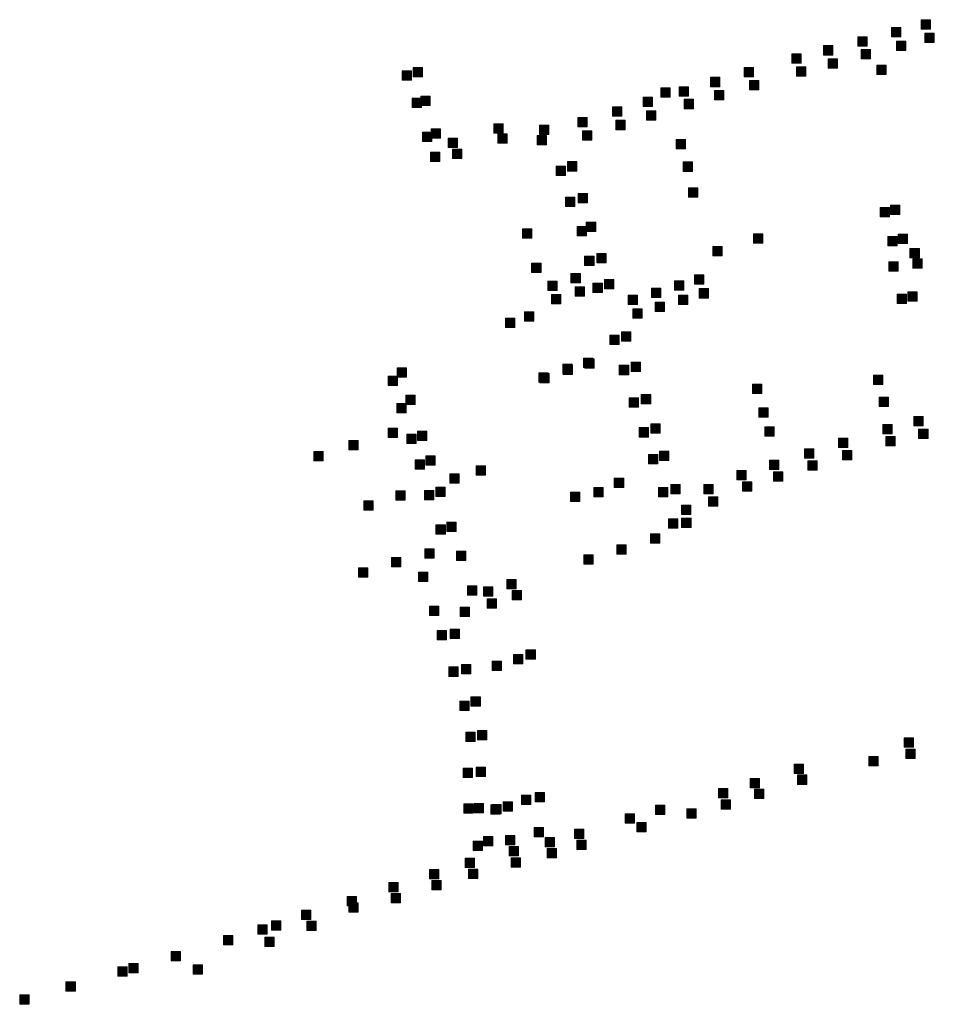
# Model space of a CAD drawing. Extents: x 97504 to 106860, y 464309 to 471560.
# Tile 1 of 53: x 99434 to 99825, y 464613 to 465034. Entities that reach past the tile are written whole.
import ezdxf

# ---------------------------------------------------------------- set-up
doc = ezdxf.new("R2010")
doc.units = 0
doc.layers.add('140 KOLKEN', color=44, linetype='Continuous', lineweight=20, true_color=0xc04000)

msp = doc.modelspace()

# ---------------------------------------------------------------- hatches: boundary and pattern name
at = {"layer": '140 KOLKEN', "true_color": 0xc04000}
for points in [[(99819.59, 465030.28), (99819.59, 465034.28), (99823.59, 465034.28), (99823.59, 465030.28)], [(99806.96, 465027), (99806.96, 465031), (99810.96, 465031), (99810.96, 465027)], [(99792.54, 465022.98), (99792.54, 465026.98), (99796.54, 465026.98), (99796.54, 465022.98)], [(99809.03, 465021.14), (99809.03, 465025.14), (99813.03, 465025.14), (99813.03, 465021.14)], [(99821.23, 465024.52), (99821.23, 465028.52), (99825.23, 465028.52), (99825.23, 465024.52)], [(99777.85, 465019.18), (99777.85, 465023.18), (99781.85, 465023.18), (99781.85, 465019.18)], [(99794.02, 465017.49), (99794.02, 465021.49), (99798.02, 465021.49), (99798.02, 465017.49)], [(99764.38, 465015.75), (99764.38, 465019.75), (99768.38, 465019.75), (99768.38, 465015.75)], [(99779.81, 465013.58), (99779.81, 465017.58), (99783.81, 465017.58), (99783.81, 465013.58)], [(99597.91, 465008.43), (99597.91, 465012.43), (99601.91, 465012.43), (99601.91, 465008.43)], [(99602.5, 465009.84), (99602.5, 465013.84), (99606.5, 465013.84), (99606.5, 465009.84)], [(99744.04, 465009.88), (99744.04, 465013.88), (99748.04, 465013.88), (99748.04, 465009.88)], [(99766.39, 465010.15), (99766.39, 465014.15), (99770.39, 465014.15), (99770.39, 465010.15)], [(99800.63, 465010.83), (99800.63, 465014.83), (99804.63, 465014.83), (99804.63, 465010.83)], [(99729.61, 465005.65), (99729.61, 465009.65), (99733.61, 465009.65), (99733.61, 465005.65)], [(99746.2, 465004.23), (99746.2, 465008.23), (99750.2, 465008.23), (99750.2, 465004.23)], [(99708.37, 465001.16), (99708.37, 465005.16), (99712.37, 465005.16), (99712.37, 465001.16)], [(99716.24, 465001.64), (99716.24, 465005.64), (99720.24, 465005.64), (99720.24, 465001.64)], [(99731.3, 465000), (99731.3, 465004), (99735.3, 465004), (99735.3, 465000)], [(99602.08, 464996.72), (99602.08, 465000.72), (99606.08, 465000.72), (99606.08, 464996.72)], [(99605.78, 464997.66), (99605.78, 465001.66), (99609.78, 465001.66), (99609.78, 464997.66)], [(99700.82, 464997.15), (99700.82, 465001.15), (99704.82, 465001.15), (99704.82, 464997.15)], [(99718.31, 464996.25), (99718.31, 465000.25), (99722.31, 465000.25), (99722.31, 464996.25)], [(99687.71, 464993.08), (99687.71, 464997.08), (99691.71, 464997.08), (99691.71, 464993.08)], [(99702.19, 464991.28), (99702.19, 464995.28), (99706.19, 464995.28), (99706.19, 464991.28)], [(99672.97, 464988.54), (99672.97, 464992.54), (99676.97, 464992.54), (99676.97, 464988.54)], [(99689.19, 464987.27), (99689.19, 464991.27), (99693.19, 464991.27), (99693.19, 464987.27)], [(99610.27, 464983.62), (99610.27, 464987.62), (99614.27, 464987.62), (99614.27, 464983.62)], [(99637.01, 464985.72), (99637.01, 464989.72), (99641.01, 464989.72), (99641.01, 464985.72)], [(99656.48, 464985.16), (99656.48, 464989.16), (99660.48, 464989.16), (99660.48, 464985.16)], [(99674.87, 464982.78), (99674.87, 464986.78), (99678.87, 464986.78), (99678.87, 464982.78)], [(99606.56, 464982.21), (99606.56, 464986.21), (99610.56, 464986.21), (99610.56, 464982.21)], [(99617.49, 464979.66), (99617.49, 464983.66), (99621.49, 464983.66), (99621.49, 464979.66)], [(99638.72, 464981.51), (99638.72, 464985.51), (99642.72, 464985.51), (99642.72, 464981.51)], [(99655.48, 464980.77), (99655.48, 464984.77), (99659.48, 464984.77), (99659.48, 464980.77)], [(99714.98, 464979.13), (99714.98, 464983.13), (99718.98, 464983.13), (99718.98, 464979.13)], [(99619.4, 464975.01), (99619.4, 464979.01), (99623.4, 464979.01), (99623.4, 464975.01)], [(99609.9, 464973.6), (99609.9, 464977.6), (99613.9, 464977.6), (99613.9, 464973.6)], [(99663.67, 464967.72), (99663.67, 464971.72), (99667.67, 464971.72), (99667.67, 464967.72)], [(99668.49, 464969.61), (99668.49, 464973.61), (99672.49, 464973.61), (99672.49, 464969.61)], [(99717.88, 464969.46), (99717.88, 464973.46), (99721.88, 464973.46), (99721.88, 464969.46)], [(99720.26, 464958.42), (99720.26, 464962.42), (99724.26, 464962.42), (99724.26, 464958.42)], [(99667.64, 464954.4), (99667.64, 464958.4), (99671.64, 464958.4), (99671.64, 464954.4)], [(99672.99, 464955.98), (99672.99, 464959.98), (99676.99, 464959.98), (99676.99, 464955.98)], [(99802.05, 464950.02), (99802.05, 464954.02), (99806.05, 464954.02), (99806.05, 464950.02)], [(99806.54, 464951.02), (99806.54, 464955.02), (99810.54, 464955.02), (99810.54, 464951.02)], [(99649.33, 464940.9), (99649.33, 464944.9), (99653.33, 464944.9), (99653.33, 464940.9)], [(99672.69, 464941.85), (99672.69, 464945.85), (99676.69, 464945.85), (99676.69, 464941.85)], [(99676.55, 464943.7), (99676.55, 464947.7), (99680.55, 464947.7), (99680.55, 464943.7)], [(99748, 464938.73), (99748, 464942.73), (99752, 464942.73), (99752, 464938.73)], [(99805.38, 464937.6), (99805.38, 464941.6), (99809.38, 464941.6), (99809.38, 464937.6)], [(99809.76, 464938.66), (99809.76, 464942.66), (99813.76, 464942.66), (99813.76, 464938.66)], [(99730.62, 464933.39), (99730.62, 464937.39), (99734.62, 464937.39), (99734.62, 464933.39)], [(99814.84, 464932.53), (99814.84, 464936.53), (99818.84, 464936.53), (99818.84, 464932.53)], [(99675.83, 464929.16), (99675.83, 464933.16), (99679.83, 464933.16), (99679.83, 464929.16)], [(99681.05, 464930.3), (99681.05, 464934.3), (99685.05, 464934.3), (99685.05, 464930.3)], [(99816, 464928.09), (99816, 464932.09), (99820, 464932.09), (99820, 464928.09)], [(99653.19, 464926.26), (99653.19, 464930.26), (99657.19, 464930.26), (99657.19, 464926.26)], [(99805.85, 464926.82), (99805.85, 464930.82), (99809.85, 464930.82), (99809.85, 464926.82)], [(99669.99, 464921.79), (99669.99, 464925.79), (99673.99, 464925.79), (99673.99, 464921.79)], [(99722.74, 464921.18), (99722.74, 464925.18), (99726.74, 464925.18), (99726.74, 464921.18)], [(99660.11, 464918.58), (99660.11, 464922.58), (99664.11, 464922.58), (99664.11, 464918.58)], [(99671.71, 464916.11), (99671.71, 464920.11), (99675.71, 464920.11), (99675.71, 464916.11)], [(99679.39, 464917.7), (99679.39, 464921.7), (99683.39, 464921.7), (99683.39, 464917.7)], [(99684.36, 464919.25), (99684.36, 464923.25), (99688.36, 464923.25), (99688.36, 464919.25)], [(99704.41, 464915.57), (99704.41, 464919.57), (99708.41, 464919.57), (99708.41, 464915.57)], [(99714.28, 464918.64), (99714.28, 464922.64), (99718.28, 464922.64), (99718.28, 464918.64)], [(99724.77, 464915.33), (99724.77, 464919.33), (99728.77, 464919.33), (99728.77, 464915.33)], [(99661.63, 464912.9), (99661.63, 464916.9), (99665.63, 464916.9), (99665.63, 464912.9)], [(99694.37, 464912.56), (99694.37, 464916.56), (99698.37, 464916.56), (99698.37, 464912.56)], [(99715.97, 464912.59), (99715.97, 464916.59), (99719.97, 464916.59), (99719.97, 464912.59)], [(99809.39, 464912.93), (99809.39, 464916.93), (99813.39, 464916.93), (99813.39, 464912.93)], [(99813.89, 464913.98), (99813.89, 464917.98), (99817.89, 464917.98), (99817.89, 464913.98)], [(99706, 464909.62), (99706, 464913.62), (99710, 464913.62), (99710, 464909.62)], [(99641.99, 464902.72), (99641.99, 464906.72), (99645.99, 464906.72), (99645.99, 464902.72)], [(99650.14, 464905.42), (99650.14, 464909.42), (99654.14, 464909.42), (99654.14, 464905.42)], [(99696.36, 464906.71), (99696.36, 464910.71), (99700.36, 464910.71), (99700.36, 464906.71)], [(99686.55, 464895.45), (99686.55, 464899.45), (99690.55, 464899.45), (99690.55, 464895.45)], [(99691.63, 464896.87), (99691.63, 464900.87), (99695.63, 464900.87), (99695.63, 464896.87)], [(99666.51, 464883.02), (99666.51, 464887.02), (99670.51, 464887.02), (99670.51, 464883.02)], [(99666.62, 464882.71), (99666.62, 464886.71), (99670.62, 464886.71), (99670.62, 464882.71)], [(99675.36, 464885.66), (99675.36, 464889.66), (99679.36, 464889.66), (99679.36, 464885.66)], [(99675.88, 464885.35), (99675.88, 464889.35), (99679.88, 464889.35), (99679.88, 464885.35)], [(99690.65, 464882.56), (99690.65, 464886.56), (99694.65, 464886.56), (99694.65, 464882.56)], [(99695.75, 464883.95), (99695.75, 464887.95), (99699.75, 464887.95), (99699.75, 464883.95)], [(99591.81, 464877.97), (99591.81, 464881.97), (99595.81, 464881.97), (99595.81, 464877.97)], [(99595.75, 464881.48), (99595.75, 464885.48), (99599.75, 464885.48), (99599.75, 464881.48)], [(99656.24, 464879.31), (99656.24, 464883.31), (99660.24, 464883.31), (99660.24, 464879.31)], [(99656.71, 464879.12), (99656.71, 464883.12), (99660.71, 464883.12), (99660.71, 464879.12)], [(99799.18, 464878.36), (99799.18, 464882.36), (99803.18, 464882.36), (99803.18, 464878.36)], [(99747.57, 464874.49), (99747.57, 464878.49), (99751.57, 464878.49), (99751.57, 464874.49)], [(99599.46, 464869.87), (99599.46, 464873.87), (99603.46, 464873.87), (99603.46, 464869.87)], [(99700.05, 464870.12), (99700.05, 464874.12), (99704.05, 464874.12), (99704.05, 464870.12)], [(99595.56, 464866.21), (99595.56, 464870.21), (99599.56, 464870.21), (99599.56, 464866.21)], [(99694.91, 464868.73), (99694.91, 464872.73), (99698.91, 464872.73), (99698.91, 464868.73)], [(99801.62, 464868.91), (99801.62, 464872.91), (99805.62, 464872.91), (99805.62, 464868.91)], [(99750.27, 464864.37), (99750.27, 464868.37), (99754.27, 464868.37), (99754.27, 464864.37)], [(99816.44, 464860.67), (99816.44, 464864.67), (99820.44, 464864.67), (99820.44, 464860.67)], [(99704.04, 464857.61), (99704.04, 464861.61), (99708.04, 464861.61), (99708.04, 464857.61)], [(99752.75, 464856.34), (99752.75, 464860.34), (99756.75, 464860.34), (99756.75, 464856.34)], [(99803.2, 464857.22), (99803.2, 464861.22), (99807.2, 464861.22), (99807.2, 464857.22)], [(99591.88, 464855.75), (99591.88, 464859.75), (99595.88, 464859.75), (99595.88, 464855.75)], [(99599.81, 464853.15), (99599.81, 464857.15), (99603.81, 464857.15), (99603.81, 464853.15)], [(99604.42, 464854.42), (99604.42, 464858.42), (99608.42, 464858.42), (99608.42, 464854.42)], [(99699.13, 464855.92), (99699.13, 464859.92), (99703.13, 464859.92), (99703.13, 464855.92)], [(99818.54, 464855.34), (99818.54, 464859.34), (99822.54, 464859.34), (99822.54, 464855.34)], [(99575.09, 464850.49), (99575.09, 464854.49), (99579.09, 464854.49), (99579.09, 464850.49)], [(99784.27, 464851.4), (99784.27, 464855.4), (99788.27, 464855.4), (99788.27, 464851.4)], [(99804.5, 464852.12), (99804.5, 464856.12), (99808.5, 464856.12), (99808.5, 464852.12)], [(99560.12, 464845.71), (99560.12, 464849.71), (99564.12, 464849.71), (99564.12, 464845.71)], [(99607.99, 464843.9), (99607.99, 464847.9), (99611.99, 464847.9), (99611.99, 464843.9)], [(99703.15, 464844.41), (99703.15, 464848.41), (99707.15, 464848.41), (99707.15, 464844.41)], [(99707.84, 464845.84), (99707.84, 464849.84), (99711.84, 464849.84), (99711.84, 464845.84)], [(99769.79, 464846.92), (99769.79, 464850.92), (99773.79, 464850.92), (99773.79, 464846.92)], [(99785.95, 464846.22), (99785.95, 464850.22), (99789.95, 464850.22), (99789.95, 464846.22)], [(99603.46, 464842.13), (99603.46, 464846.13), (99607.46, 464846.13), (99607.46, 464842.13)], [(99629.49, 464839.62), (99629.49, 464843.62), (99633.49, 464843.62), (99633.49, 464839.62)], [(99754.85, 464842.07), (99754.85, 464846.07), (99758.85, 464846.07), (99758.85, 464842.07)], [(99771.19, 464841.71), (99771.19, 464845.71), (99775.19, 464845.71), (99775.19, 464841.71)], [(99618.22, 464836.2), (99618.22, 464840.2), (99622.22, 464840.2), (99622.22, 464836.2)], [(99740.88, 464837.65), (99740.88, 464841.65), (99744.88, 464841.65), (99744.88, 464837.65)], [(99756.58, 464837.1), (99756.58, 464841.1), (99760.58, 464841.1), (99760.58, 464837.1)], [(99688.51, 464834.37), (99688.51, 464838.37), (99692.51, 464838.37), (99692.51, 464834.37)], [(99712.66, 464831.61), (99712.66, 464835.61), (99716.66, 464835.61), (99716.66, 464831.61)], [(99726.7, 464831.64), (99726.7, 464835.64), (99730.7, 464835.64), (99730.7, 464831.64)], [(99743.23, 464832.83), (99743.23, 464836.83), (99747.23, 464836.83), (99747.23, 464832.83)], [(99595.17, 464828.97), (99595.17, 464832.97), (99599.17, 464832.97), (99599.17, 464828.97)], [(99607.46, 464829.1), (99607.46, 464833.1), (99611.46, 464833.1), (99611.46, 464829.1)], [(99612.21, 464830.55), (99612.21, 464834.55), (99616.21, 464834.55), (99616.21, 464830.55)], [(99669.8, 464828.35), (99669.8, 464832.35), (99673.8, 464832.35), (99673.8, 464828.35)], [(99679.77, 464830.41), (99679.77, 464834.41), (99683.77, 464834.41), (99683.77, 464830.41)], [(99707.37, 464830.36), (99707.37, 464834.36), (99711.37, 464834.36), (99711.37, 464830.36)], [(99581.41, 464824.6), (99581.41, 464828.6), (99585.41, 464828.6), (99585.41, 464824.6)], [(99717.25, 464822.83), (99717.25, 464826.83), (99721.25, 464826.83), (99721.25, 464822.83)], [(99728.68, 464826.37), (99728.68, 464830.37), (99732.68, 464830.37), (99732.68, 464826.37)], [(99612.31, 464814.34), (99612.31, 464818.34), (99616.31, 464818.34), (99616.31, 464814.34)], [(99616.95, 464815.58), (99616.95, 464819.58), (99620.95, 464819.58), (99620.95, 464815.58)], [(99711.67, 464816.92), (99711.67, 464820.92), (99715.67, 464820.92), (99715.67, 464816.92)], [(99717.28, 464817.18), (99717.28, 464821.18), (99721.28, 464821.18), (99721.28, 464817.18)], [(99704.01, 464810.57), (99704.01, 464814.57), (99708.01, 464814.57), (99708.01, 464810.57)], [(99689.56, 464805.88), (99689.56, 464809.88), (99693.56, 464809.88), (99693.56, 464805.88)], [(99607.48, 464804.11), (99607.48, 464808.11), (99611.48, 464808.11), (99611.48, 464804.11)], [(99621.1, 464803.08), (99621.1, 464807.08), (99625.1, 464807.08), (99625.1, 464803.08)], [(99593.32, 464800.43), (99593.32, 464804.43), (99597.32, 464804.43), (99597.32, 464800.43)], [(99675.47, 464801.55), (99675.47, 464805.55), (99679.47, 464805.55), (99679.47, 464801.55)], [(99579.15, 464795.98), (99579.15, 464799.98), (99583.15, 464799.98), (99583.15, 464795.98)], [(99604.77, 464794.19), (99604.77, 464798.19), (99608.77, 464798.19), (99608.77, 464794.19)], [(99642.62, 464790.97), (99642.62, 464794.97), (99646.62, 464794.97), (99646.62, 464790.97)], [(99625.8, 464788.28), (99625.8, 464792.28), (99629.8, 464792.28), (99629.8, 464788.28)], [(99632.64, 464787.92), (99632.64, 464791.92), (99636.64, 464791.92), (99636.64, 464787.92)], [(99644.82, 464786.36), (99644.82, 464790.36), (99648.82, 464790.36), (99648.82, 464786.36)], [(99634.2, 464782.79), (99634.2, 464786.79), (99638.2, 464786.79), (99638.2, 464782.79)], [(99609.48, 464779.67), (99609.48, 464783.67), (99613.48, 464783.67), (99613.48, 464779.67)], [(99622.62, 464779.25), (99622.62, 464783.25), (99626.62, 464783.25), (99626.62, 464779.25)], [(99612.81, 464769.3), (99612.81, 464773.3), (99616.81, 464773.3), (99616.81, 464769.3)], [(99618.3, 464769.76), (99618.3, 464773.76), (99622.3, 464773.76), (99622.3, 464769.76)], [(99650.77, 464760.97), (99650.77, 464764.97), (99654.77, 464764.97), (99654.77, 464760.97)], [(99636.36, 464756.09), (99636.36, 464760.09), (99640.36, 464760.09), (99640.36, 464756.09)], [(99645.46, 464758.99), (99645.46, 464762.99), (99649.46, 464762.99), (99649.46, 464758.99)], [(99617.77, 464753.64), (99617.77, 464757.64), (99621.77, 464757.64), (99621.77, 464753.64)], [(99623.19, 464754.69), (99623.19, 464758.69), (99627.19, 464758.69), (99627.19, 464754.69)], [(99622.44, 464739.09), (99622.44, 464743.09), (99626.44, 464743.09), (99626.44, 464739.09)], [(99627.26, 464740.9), (99627.26, 464744.9), (99631.26, 464744.9), (99631.26, 464740.9)], [(99630.06, 464726.47), (99630.06, 464730.47), (99634.06, 464730.47), (99634.06, 464726.47)], [(99625.06, 464725.85), (99625.06, 464729.85), (99629.06, 464729.85), (99629.06, 464725.85)], [(99812.33, 464723.31), (99812.33, 464727.31), (99816.33, 464727.31), (99816.33, 464723.31)], [(99813, 464718.47), (99813, 464722.47), (99817, 464722.47), (99817, 464718.47)], [(99797.24, 464715.4), (99797.24, 464719.4), (99801.24, 464719.4), (99801.24, 464715.4)], [(99623.93, 464710.4), (99623.93, 464714.4), (99627.93, 464714.4), (99627.93, 464710.4)], [(99629.41, 464710.78), (99629.41, 464714.78), (99633.41, 464714.78), (99633.41, 464710.78)], [(99765.41, 464712.12), (99765.41, 464716.12), (99769.41, 464716.12), (99769.41, 464712.12)], [(99746.56, 464706.01), (99746.56, 464710.01), (99750.56, 464710.01), (99750.56, 464706.01)], [(99766.71, 464707.48), (99766.71, 464711.48), (99770.71, 464711.48), (99770.71, 464707.48)], [(99732.99, 464701.72), (99732.99, 464705.72), (99736.99, 464705.72), (99736.99, 464701.72)], [(99748.38, 464701.43), (99748.38, 464705.43), (99752.38, 464705.43), (99752.38, 464701.43)], [(99648.79, 464698.87), (99648.79, 464702.87), (99652.79, 464702.87), (99652.79, 464698.87)], [(99654.71, 464700.02), (99654.71, 464704.02), (99658.71, 464704.02), (99658.71, 464700.02)], [(99734.1, 464696.9), (99734.1, 464700.9), (99738.1, 464700.9), (99738.1, 464696.9)], [(99624.24, 464695.15), (99624.24, 464699.15), (99628.24, 464699.15), (99628.24, 464695.15)], [(99628.66, 464695.28), (99628.66, 464699.28), (99632.66, 464699.28), (99632.66, 464695.28)], [(99635.8, 464694.76), (99635.8, 464698.76), (99639.8, 464698.76), (99639.8, 464694.76)], [(99636.13, 464694.92), (99636.13, 464698.92), (99640.13, 464698.92), (99640.13, 464694.92)], [(99641.06, 464696.07), (99641.06, 464700.07), (99645.06, 464700.07), (99645.06, 464696.07)], [(99706.05, 464694.56), (99706.05, 464698.56), (99710.05, 464698.56), (99710.05, 464694.56)], [(99719.54, 464692.97), (99719.54, 464696.97), (99723.54, 464696.97), (99723.54, 464692.97)], [(99693.16, 464690.85), (99693.16, 464694.85), (99697.16, 464694.85), (99697.16, 464690.85)], [(99654.22, 464685.05), (99654.22, 464689.05), (99658.22, 464689.05), (99658.22, 464685.05)], [(99671.43, 464684.28), (99671.43, 464688.28), (99675.43, 464688.28), (99675.43, 464684.28)], [(99698.16, 464687.21), (99698.16, 464691.21), (99702.16, 464691.21), (99702.16, 464687.21)], [(99632.67, 464681.19), (99632.67, 464685.19), (99636.67, 464685.19), (99636.67, 464681.19)], [(99642.05, 464681.6), (99642.05, 464685.6), (99646.05, 464685.6), (99646.05, 464681.6)], [(99658.92, 464680.75), (99658.92, 464684.75), (99662.92, 464684.75), (99662.92, 464680.75)], [(99672.54, 464679.69), (99672.54, 464683.69), (99676.54, 464683.69), (99676.54, 464679.69)], [(99628.13, 464679.21), (99628.13, 464683.21), (99632.13, 464683.21), (99632.13, 464679.21)], [(99643.59, 464676.93), (99643.59, 464680.93), (99647.59, 464680.93), (99647.59, 464676.93)], [(99659.8, 464676.11), (99659.8, 464680.11), (99663.8, 464680.11), (99663.8, 464676.11)], [(99624.79, 464671.94), (99624.79, 464675.94), (99628.79, 464675.94), (99628.79, 464671.94)], [(99644.41, 464672.06), (99644.41, 464676.06), (99648.41, 464676.06), (99648.41, 464672.06)], [(99609.51, 464667.06), (99609.51, 464671.06), (99613.51, 464671.06), (99613.51, 464667.06)], [(99626.2, 464667.3), (99626.2, 464671.3), (99630.2, 464671.3), (99630.2, 464667.3)], [(99592.21, 464661.49), (99592.21, 464665.49), (99596.21, 464665.49), (99596.21, 464661.49)], [(99610.55, 464662.36), (99610.55, 464666.36), (99614.55, 464666.36), (99614.55, 464662.36)], [(99574.38, 464655.53), (99574.38, 464659.53), (99578.38, 464659.53), (99578.38, 464655.53)], [(99593.13, 464656.8), (99593.13, 464660.8), (99597.13, 464660.8), (99597.13, 464656.8)], [(99575.04, 464652.81), (99575.04, 464656.81), (99579.04, 464656.81), (99579.04, 464652.81)], [(99554.87, 464649.7), (99554.87, 464653.7), (99558.87, 464653.7), (99558.87, 464649.7)], [(99536.19, 464643.4), (99536.19, 464647.4), (99540.19, 464647.4), (99540.19, 464643.4)], [(99542.04, 464645.22), (99542.04, 464649.22), (99546.04, 464649.22), (99546.04, 464645.22)], [(99557.16, 464645.06), (99557.16, 464649.06), (99561.16, 464649.06), (99561.16, 464645.06)], [(99521.46, 464638.84), (99521.46, 464642.84), (99525.46, 464642.84), (99525.46, 464638.84)], [(99539.15, 464638.13), (99539.15, 464642.13), (99543.15, 464642.13), (99543.15, 464638.13)], [(99499.13, 464631.99), (99499.13, 464635.99), (99503.13, 464635.99), (99503.13, 464631.99)], [(99476.36, 464625.48), (99476.36, 464629.48), (99480.36, 464629.48), (99480.36, 464625.48)], [(99481.12, 464626.86), (99481.12, 464630.86), (99485.12, 464630.86), (99485.12, 464626.86)], [(99508.59, 464626.34), (99508.59, 464630.34), (99512.59, 464630.34), (99512.59, 464626.34)], [(99454.22, 464619.04), (99454.22, 464623.04), (99458.22, 464623.04), (99458.22, 464619.04)], [(99434.44, 464613.47), (99434.44, 464617.47), (99438.44, 464617.47), (99438.44, 464613.47)]]:
    msp.add_hatch(color=44, dxfattribs=at).paths.add_polyline_path(points)

# ---------------------------------------------------------------- linework, layer by layer
at = {"layer": '140 KOLKEN', "color": 11, "true_color": 0xff8080}
for points in [[(99819.59, 465030.28), (99819.59, 465034.28), (99823.59, 465034.28), (99823.59, 465030.28)], [(99806.96, 465027), (99806.96, 465031), (99810.96, 465031), (99810.96, 465027)], [(99792.54, 465022.98), (99792.54, 465026.98), (99796.54, 465026.98), (99796.54, 465022.98)], [(99809.03, 465021.14), (99809.03, 465025.14), (99813.03, 465025.14), (99813.03, 465021.14)], [(99821.23, 465024.52), (99821.23, 465028.52), (99825.23, 465028.52), (99825.23, 465024.52)], [(99777.85, 465019.18), (99777.85, 465023.18), (99781.85, 465023.18), (99781.85, 465019.18)], [(99794.02, 465017.49), (99794.02, 465021.49), (99798.02, 465021.49), (99798.02, 465017.49)], [(99764.38, 465015.75), (99764.38, 465019.75), (99768.38, 465019.75), (99768.38, 465015.75)], [(99779.81, 465013.58), (99779.81, 465017.58), (99783.81, 465017.58), (99783.81, 465013.58)], [(99597.91, 465008.43), (99597.91, 465012.43), (99601.91, 465012.43), (99601.91, 465008.43)], [(99602.5, 465009.84), (99602.5, 465013.84), (99606.5, 465013.84), (99606.5, 465009.84)], [(99744.04, 465009.88), (99744.04, 465013.88), (99748.04, 465013.88), (99748.04, 465009.88)], [(99766.39, 465010.15), (99766.39, 465014.15), (99770.39, 465014.15), (99770.39, 465010.15)], [(99800.63, 465010.83), (99800.63, 465014.83), (99804.63, 465014.83), (99804.63, 465010.83)], [(99729.61, 465005.65), (99729.61, 465009.65), (99733.61, 465009.65), (99733.61, 465005.65)], [(99746.2, 465004.23), (99746.2, 465008.23), (99750.2, 465008.23), (99750.2, 465004.23)], [(99708.37, 465001.16), (99708.37, 465005.16), (99712.37, 465005.16), (99712.37, 465001.16)], [(99716.24, 465001.64), (99716.24, 465005.64), (99720.24, 465005.64), (99720.24, 465001.64)], [(99731.3, 465000), (99731.3, 465004), (99735.3, 465004), (99735.3, 465000)], [(99602.08, 464996.72), (99602.08, 465000.72), (99606.08, 465000.72), (99606.08, 464996.72)], [(99605.78, 464997.66), (99605.78, 465001.66), (99609.78, 465001.66), (99609.78, 464997.66)], [(99700.82, 464997.15), (99700.82, 465001.15), (99704.82, 465001.15), (99704.82, 464997.15)], [(99718.31, 464996.25), (99718.31, 465000.25), (99722.31, 465000.25), (99722.31, 464996.25)], [(99687.71, 464993.08), (99687.71, 464997.08), (99691.71, 464997.08), (99691.71, 464993.08)], [(99702.19, 464991.28), (99702.19, 464995.28), (99706.19, 464995.28), (99706.19, 464991.28)], [(99672.97, 464988.54), (99672.97, 464992.54), (99676.97, 464992.54), (99676.97, 464988.54)], [(99689.19, 464987.27), (99689.19, 464991.27), (99693.19, 464991.27), (99693.19, 464987.27)], [(99610.27, 464983.62), (99610.27, 464987.62), (99614.27, 464987.62), (99614.27, 464983.62)], [(99637.01, 464985.72), (99637.01, 464989.72), (99641.01, 464989.72), (99641.01, 464985.72)], [(99656.48, 464985.16), (99656.48, 464989.16), (99660.48, 464989.16), (99660.48, 464985.16)], [(99674.87, 464982.78), (99674.87, 464986.78), (99678.87, 464986.78), (99678.87, 464982.78)], [(99606.56, 464982.21), (99606.56, 464986.21), (99610.56, 464986.21), (99610.56, 464982.21)], [(99617.49, 464979.66), (99617.49, 464983.66), (99621.49, 464983.66), (99621.49, 464979.66)], [(99638.72, 464981.51), (99638.72, 464985.51), (99642.72, 464985.51), (99642.72, 464981.51)], [(99655.48, 464980.77), (99655.48, 464984.77), (99659.48, 464984.77), (99659.48, 464980.77)], [(99714.98, 464979.13), (99714.98, 464983.13), (99718.98, 464983.13), (99718.98, 464979.13)], [(99619.4, 464975.01), (99619.4, 464979.01), (99623.4, 464979.01), (99623.4, 464975.01)], [(99609.9, 464973.6), (99609.9, 464977.6), (99613.9, 464977.6), (99613.9, 464973.6)], [(99663.67, 464967.72), (99663.67, 464971.72), (99667.67, 464971.72), (99667.67, 464967.72)], [(99668.49, 464969.61), (99668.49, 464973.61), (99672.49, 464973.61), (99672.49, 464969.61)], [(99717.88, 464969.46), (99717.88, 464973.46), (99721.88, 464973.46), (99721.88, 464969.46)], [(99720.26, 464958.42), (99720.26, 464962.42), (99724.26, 464962.42), (99724.26, 464958.42)], [(99667.64, 464954.4), (99667.64, 464958.4), (99671.64, 464958.4), (99671.64, 464954.4)], [(99672.99, 464955.98), (99672.99, 464959.98), (99676.99, 464959.98), (99676.99, 464955.98)], [(99802.05, 464950.02), (99802.05, 464954.02), (99806.05, 464954.02), (99806.05, 464950.02)], [(99806.54, 464951.02), (99806.54, 464955.02), (99810.54, 464955.02), (99810.54, 464951.02)], [(99649.33, 464940.9), (99649.33, 464944.9), (99653.33, 464944.9), (99653.33, 464940.9)], [(99672.69, 464941.85), (99672.69, 464945.85), (99676.69, 464945.85), (99676.69, 464941.85)], [(99676.55, 464943.7), (99676.55, 464947.7), (99680.55, 464947.7), (99680.55, 464943.7)], [(99748, 464938.73), (99748, 464942.73), (99752, 464942.73), (99752, 464938.73)], [(99805.38, 464937.6), (99805.38, 464941.6), (99809.38, 464941.6), (99809.38, 464937.6)], [(99809.76, 464938.66), (99809.76, 464942.66), (99813.76, 464942.66), (99813.76, 464938.66)], [(99730.62, 464933.39), (99730.62, 464937.39), (99734.62, 464937.39), (99734.62, 464933.39)], [(99814.84, 464932.53), (99814.84, 464936.53), (99818.84, 464936.53), (99818.84, 464932.53)], [(99675.83, 464929.16), (99675.83, 464933.16), (99679.83, 464933.16), (99679.83, 464929.16)], [(99681.05, 464930.3), (99681.05, 464934.3), (99685.05, 464934.3), (99685.05, 464930.3)], [(99816, 464928.09), (99816, 464932.09), (99820, 464932.09), (99820, 464928.09)], [(99653.19, 464926.26), (99653.19, 464930.26), (99657.19, 464930.26), (99657.19, 464926.26)], [(99805.85, 464926.82), (99805.85, 464930.82), (99809.85, 464930.82), (99809.85, 464926.82)], [(99669.99, 464921.79), (99669.99, 464925.79), (99673.99, 464925.79), (99673.99, 464921.79)], [(99722.74, 464921.18), (99722.74, 464925.18), (99726.74, 464925.18), (99726.74, 464921.18)], [(99660.11, 464918.58), (99660.11, 464922.58), (99664.11, 464922.58), (99664.11, 464918.58)], [(99671.71, 464916.11), (99671.71, 464920.11), (99675.71, 464920.11), (99675.71, 464916.11)], [(99679.39, 464917.7), (99679.39, 464921.7), (99683.39, 464921.7), (99683.39, 464917.7)], [(99684.36, 464919.25), (99684.36, 464923.25), (99688.36, 464923.25), (99688.36, 464919.25)], [(99704.41, 464915.57), (99704.41, 464919.57), (99708.41, 464919.57), (99708.41, 464915.57)], [(99714.28, 464918.64), (99714.28, 464922.64), (99718.28, 464922.64), (99718.28, 464918.64)], [(99724.77, 464915.33), (99724.77, 464919.33), (99728.77, 464919.33), (99728.77, 464915.33)], [(99661.63, 464912.9), (99661.63, 464916.9), (99665.63, 464916.9), (99665.63, 464912.9)], [(99694.37, 464912.56), (99694.37, 464916.56), (99698.37, 464916.56), (99698.37, 464912.56)], [(99715.97, 464912.59), (99715.97, 464916.59), (99719.97, 464916.59), (99719.97, 464912.59)], [(99809.39, 464912.93), (99809.39, 464916.93), (99813.39, 464916.93), (99813.39, 464912.93)], [(99813.89, 464913.98), (99813.89, 464917.98), (99817.89, 464917.98), (99817.89, 464913.98)], [(99706, 464909.62), (99706, 464913.62), (99710, 464913.62), (99710, 464909.62)], [(99641.99, 464902.72), (99641.99, 464906.72), (99645.99, 464906.72), (99645.99, 464902.72)], [(99650.14, 464905.42), (99650.14, 464909.42), (99654.14, 464909.42), (99654.14, 464905.42)], [(99696.36, 464906.71), (99696.36, 464910.71), (99700.36, 464910.71), (99700.36, 464906.71)], [(99686.55, 464895.45), (99686.55, 464899.45), (99690.55, 464899.45), (99690.55, 464895.45)], [(99691.63, 464896.87), (99691.63, 464900.87), (99695.63, 464900.87), (99695.63, 464896.87)], [(99666.51, 464883.02), (99666.51, 464887.02), (99670.51, 464887.02), (99670.51, 464883.02)], [(99666.62, 464882.71), (99666.62, 464886.71), (99670.62, 464886.71), (99670.62, 464882.71)], [(99675.36, 464885.66), (99675.36, 464889.66), (99679.36, 464889.66), (99679.36, 464885.66)], [(99675.88, 464885.35), (99675.88, 464889.35), (99679.88, 464889.35), (99679.88, 464885.35)], [(99690.65, 464882.56), (99690.65, 464886.56), (99694.65, 464886.56), (99694.65, 464882.56)], [(99695.75, 464883.95), (99695.75, 464887.95), (99699.75, 464887.95), (99699.75, 464883.95)], [(99591.81, 464877.97), (99591.81, 464881.97), (99595.81, 464881.97), (99595.81, 464877.97)], [(99595.75, 464881.48), (99595.75, 464885.48), (99599.75, 464885.48), (99599.75, 464881.48)], [(99656.24, 464879.31), (99656.24, 464883.31), (99660.24, 464883.31), (99660.24, 464879.31)], [(99656.71, 464879.12), (99656.71, 464883.12), (99660.71, 464883.12), (99660.71, 464879.12)], [(99799.18, 464878.36), (99799.18, 464882.36), (99803.18, 464882.36), (99803.18, 464878.36)], [(99747.57, 464874.49), (99747.57, 464878.49), (99751.57, 464878.49), (99751.57, 464874.49)], [(99599.46, 464869.87), (99599.46, 464873.87), (99603.46, 464873.87), (99603.46, 464869.87)], [(99700.05, 464870.12), (99700.05, 464874.12), (99704.05, 464874.12), (99704.05, 464870.12)], [(99595.56, 464866.21), (99595.56, 464870.21), (99599.56, 464870.21), (99599.56, 464866.21)], [(99694.91, 464868.73), (99694.91, 464872.73), (99698.91, 464872.73), (99698.91, 464868.73)], [(99801.62, 464868.91), (99801.62, 464872.91), (99805.62, 464872.91), (99805.62, 464868.91)], [(99750.27, 464864.37), (99750.27, 464868.37), (99754.27, 464868.37), (99754.27, 464864.37)], [(99816.44, 464860.67), (99816.44, 464864.67), (99820.44, 464864.67), (99820.44, 464860.67)], [(99704.04, 464857.61), (99704.04, 464861.61), (99708.04, 464861.61), (99708.04, 464857.61)], [(99752.75, 464856.34), (99752.75, 464860.34), (99756.75, 464860.34), (99756.75, 464856.34)], [(99803.2, 464857.22), (99803.2, 464861.22), (99807.2, 464861.22), (99807.2, 464857.22)], [(99591.88, 464855.75), (99591.88, 464859.75), (99595.88, 464859.75), (99595.88, 464855.75)], [(99599.81, 464853.15), (99599.81, 464857.15), (99603.81, 464857.15), (99603.81, 464853.15)], [(99604.42, 464854.42), (99604.42, 464858.42), (99608.42, 464858.42), (99608.42, 464854.42)], [(99699.13, 464855.92), (99699.13, 464859.92), (99703.13, 464859.92), (99703.13, 464855.92)], [(99818.54, 464855.34), (99818.54, 464859.34), (99822.54, 464859.34), (99822.54, 464855.34)], [(99575.09, 464850.49), (99575.09, 464854.49), (99579.09, 464854.49), (99579.09, 464850.49)], [(99784.27, 464851.4), (99784.27, 464855.4), (99788.27, 464855.4), (99788.27, 464851.4)], [(99804.5, 464852.12), (99804.5, 464856.12), (99808.5, 464856.12), (99808.5, 464852.12)], [(99560.12, 464845.71), (99560.12, 464849.71), (99564.12, 464849.71), (99564.12, 464845.71)], [(99607.99, 464843.9), (99607.99, 464847.9), (99611.99, 464847.9), (99611.99, 464843.9)], [(99703.15, 464844.41), (99703.15, 464848.41), (99707.15, 464848.41), (99707.15, 464844.41)], [(99707.84, 464845.84), (99707.84, 464849.84), (99711.84, 464849.84), (99711.84, 464845.84)], [(99769.79, 464846.92), (99769.79, 464850.92), (99773.79, 464850.92), (99773.79, 464846.92)], [(99785.95, 464846.22), (99785.95, 464850.22), (99789.95, 464850.22), (99789.95, 464846.22)], [(99603.46, 464842.13), (99603.46, 464846.13), (99607.46, 464846.13), (99607.46, 464842.13)], [(99629.49, 464839.62), (99629.49, 464843.62), (99633.49, 464843.62), (99633.49, 464839.62)], [(99754.85, 464842.07), (99754.85, 464846.07), (99758.85, 464846.07), (99758.85, 464842.07)], [(99771.19, 464841.71), (99771.19, 464845.71), (99775.19, 464845.71), (99775.19, 464841.71)], [(99618.22, 464836.2), (99618.22, 464840.2), (99622.22, 464840.2), (99622.22, 464836.2)], [(99740.88, 464837.65), (99740.88, 464841.65), (99744.88, 464841.65), (99744.88, 464837.65)], [(99756.58, 464837.1), (99756.58, 464841.1), (99760.58, 464841.1), (99760.58, 464837.1)], [(99688.51, 464834.37), (99688.51, 464838.37), (99692.51, 464838.37), (99692.51, 464834.37)], [(99712.66, 464831.61), (99712.66, 464835.61), (99716.66, 464835.61), (99716.66, 464831.61)], [(99726.7, 464831.64), (99726.7, 464835.64), (99730.7, 464835.64), (99730.7, 464831.64)], [(99743.23, 464832.83), (99743.23, 464836.83), (99747.23, 464836.83), (99747.23, 464832.83)], [(99595.17, 464828.97), (99595.17, 464832.97), (99599.17, 464832.97), (99599.17, 464828.97)], [(99607.46, 464829.1), (99607.46, 464833.1), (99611.46, 464833.1), (99611.46, 464829.1)], [(99612.21, 464830.55), (99612.21, 464834.55), (99616.21, 464834.55), (99616.21, 464830.55)], [(99669.8, 464828.35), (99669.8, 464832.35), (99673.8, 464832.35), (99673.8, 464828.35)], [(99679.77, 464830.41), (99679.77, 464834.41), (99683.77, 464834.41), (99683.77, 464830.41)], [(99707.37, 464830.36), (99707.37, 464834.36), (99711.37, 464834.36), (99711.37, 464830.36)], [(99581.41, 464824.6), (99581.41, 464828.6), (99585.41, 464828.6), (99585.41, 464824.6)], [(99717.25, 464822.83), (99717.25, 464826.83), (99721.25, 464826.83), (99721.25, 464822.83)], [(99728.68, 464826.37), (99728.68, 464830.37), (99732.68, 464830.37), (99732.68, 464826.37)], [(99612.31, 464814.34), (99612.31, 464818.34), (99616.31, 464818.34), (99616.31, 464814.34)], [(99616.95, 464815.58), (99616.95, 464819.58), (99620.95, 464819.58), (99620.95, 464815.58)], [(99711.67, 464816.92), (99711.67, 464820.92), (99715.67, 464820.92), (99715.67, 464816.92)], [(99717.28, 464817.18), (99717.28, 464821.18), (99721.28, 464821.18), (99721.28, 464817.18)], [(99704.01, 464810.57), (99704.01, 464814.57), (99708.01, 464814.57), (99708.01, 464810.57)], [(99689.56, 464805.88), (99689.56, 464809.88), (99693.56, 464809.88), (99693.56, 464805.88)], [(99607.48, 464804.11), (99607.48, 464808.11), (99611.48, 464808.11), (99611.48, 464804.11)], [(99621.1, 464803.08), (99621.1, 464807.08), (99625.1, 464807.08), (99625.1, 464803.08)], [(99593.32, 464800.43), (99593.32, 464804.43), (99597.32, 464804.43), (99597.32, 464800.43)], [(99675.47, 464801.55), (99675.47, 464805.55), (99679.47, 464805.55), (99679.47, 464801.55)], [(99579.15, 464795.98), (99579.15, 464799.98), (99583.15, 464799.98), (99583.15, 464795.98)], [(99604.77, 464794.19), (99604.77, 464798.19), (99608.77, 464798.19), (99608.77, 464794.19)], [(99642.62, 464790.97), (99642.62, 464794.97), (99646.62, 464794.97), (99646.62, 464790.97)], [(99625.8, 464788.28), (99625.8, 464792.28), (99629.8, 464792.28), (99629.8, 464788.28)], [(99632.64, 464787.92), (99632.64, 464791.92), (99636.64, 464791.92), (99636.64, 464787.92)], [(99644.82, 464786.36), (99644.82, 464790.36), (99648.82, 464790.36), (99648.82, 464786.36)], [(99634.2, 464782.79), (99634.2, 464786.79), (99638.2, 464786.79), (99638.2, 464782.79)], [(99609.48, 464779.67), (99609.48, 464783.67), (99613.48, 464783.67), (99613.48, 464779.67)], [(99622.62, 464779.25), (99622.62, 464783.25), (99626.62, 464783.25), (99626.62, 464779.25)], [(99612.81, 464769.3), (99612.81, 464773.3), (99616.81, 464773.3), (99616.81, 464769.3)], [(99618.3, 464769.76), (99618.3, 464773.76), (99622.3, 464773.76), (99622.3, 464769.76)], [(99650.77, 464760.97), (99650.77, 464764.97), (99654.77, 464764.97), (99654.77, 464760.97)], [(99636.36, 464756.09), (99636.36, 464760.09), (99640.36, 464760.09), (99640.36, 464756.09)], [(99645.46, 464758.99), (99645.46, 464762.99), (99649.46, 464762.99), (99649.46, 464758.99)], [(99617.77, 464753.64), (99617.77, 464757.64), (99621.77, 464757.64), (99621.77, 464753.64)], [(99623.19, 464754.69), (99623.19, 464758.69), (99627.19, 464758.69), (99627.19, 464754.69)], [(99622.44, 464739.09), (99622.44, 464743.09), (99626.44, 464743.09), (99626.44, 464739.09)], [(99627.26, 464740.9), (99627.26, 464744.9), (99631.26, 464744.9), (99631.26, 464740.9)], [(99630.06, 464726.47), (99630.06, 464730.47), (99634.06, 464730.47), (99634.06, 464726.47)], [(99625.06, 464725.85), (99625.06, 464729.85), (99629.06, 464729.85), (99629.06, 464725.85)], [(99812.33, 464723.31), (99812.33, 464727.31), (99816.33, 464727.31), (99816.33, 464723.31)], [(99813, 464718.47), (99813, 464722.47), (99817, 464722.47), (99817, 464718.47)], [(99797.24, 464715.4), (99797.24, 464719.4), (99801.24, 464719.4), (99801.24, 464715.4)], [(99623.93, 464710.4), (99623.93, 464714.4), (99627.93, 464714.4), (99627.93, 464710.4)], [(99629.41, 464710.78), (99629.41, 464714.78), (99633.41, 464714.78), (99633.41, 464710.78)], [(99765.41, 464712.12), (99765.41, 464716.12), (99769.41, 464716.12), (99769.41, 464712.12)], [(99746.56, 464706.01), (99746.56, 464710.01), (99750.56, 464710.01), (99750.56, 464706.01)], [(99766.71, 464707.48), (99766.71, 464711.48), (99770.71, 464711.48), (99770.71, 464707.48)], [(99732.99, 464701.72), (99732.99, 464705.72), (99736.99, 464705.72), (99736.99, 464701.72)], [(99748.38, 464701.43), (99748.38, 464705.43), (99752.38, 464705.43), (99752.38, 464701.43)], [(99648.79, 464698.87), (99648.79, 464702.87), (99652.79, 464702.87), (99652.79, 464698.87)], [(99654.71, 464700.02), (99654.71, 464704.02), (99658.71, 464704.02), (99658.71, 464700.02)], [(99734.1, 464696.9), (99734.1, 464700.9), (99738.1, 464700.9), (99738.1, 464696.9)], [(99624.24, 464695.15), (99624.24, 464699.15), (99628.24, 464699.15), (99628.24, 464695.15)], [(99628.66, 464695.28), (99628.66, 464699.28), (99632.66, 464699.28), (99632.66, 464695.28)], [(99635.8, 464694.76), (99635.8, 464698.76), (99639.8, 464698.76), (99639.8, 464694.76)], [(99636.13, 464694.92), (99636.13, 464698.92), (99640.13, 464698.92), (99640.13, 464694.92)], [(99641.06, 464696.07), (99641.06, 464700.07), (99645.06, 464700.07), (99645.06, 464696.07)], [(99706.05, 464694.56), (99706.05, 464698.56), (99710.05, 464698.56), (99710.05, 464694.56)], [(99719.54, 464692.97), (99719.54, 464696.97), (99723.54, 464696.97), (99723.54, 464692.97)], [(99693.16, 464690.85), (99693.16, 464694.85), (99697.16, 464694.85), (99697.16, 464690.85)], [(99654.22, 464685.05), (99654.22, 464689.05), (99658.22, 464689.05), (99658.22, 464685.05)], [(99671.43, 464684.28), (99671.43, 464688.28), (99675.43, 464688.28), (99675.43, 464684.28)], [(99698.16, 464687.21), (99698.16, 464691.21), (99702.16, 464691.21), (99702.16, 464687.21)], [(99632.67, 464681.19), (99632.67, 464685.19), (99636.67, 464685.19), (99636.67, 464681.19)], [(99642.05, 464681.6), (99642.05, 464685.6), (99646.05, 464685.6), (99646.05, 464681.6)], [(99658.92, 464680.75), (99658.92, 464684.75), (99662.92, 464684.75), (99662.92, 464680.75)], [(99672.54, 464679.69), (99672.54, 464683.69), (99676.54, 464683.69), (99676.54, 464679.69)], [(99628.13, 464679.21), (99628.13, 464683.21), (99632.13, 464683.21), (99632.13, 464679.21)], [(99643.59, 464676.93), (99643.59, 464680.93), (99647.59, 464680.93), (99647.59, 464676.93)], [(99659.8, 464676.11), (99659.8, 464680.11), (99663.8, 464680.11), (99663.8, 464676.11)], [(99624.79, 464671.94), (99624.79, 464675.94), (99628.79, 464675.94), (99628.79, 464671.94)], [(99644.41, 464672.06), (99644.41, 464676.06), (99648.41, 464676.06), (99648.41, 464672.06)], [(99609.51, 464667.06), (99609.51, 464671.06), (99613.51, 464671.06), (99613.51, 464667.06)], [(99626.2, 464667.3), (99626.2, 464671.3), (99630.2, 464671.3), (99630.2, 464667.3)], [(99592.21, 464661.49), (99592.21, 464665.49), (99596.21, 464665.49), (99596.21, 464661.49)], [(99610.55, 464662.36), (99610.55, 464666.36), (99614.55, 464666.36), (99614.55, 464662.36)], [(99574.38, 464655.53), (99574.38, 464659.53), (99578.38, 464659.53), (99578.38, 464655.53)], [(99593.13, 464656.8), (99593.13, 464660.8), (99597.13, 464660.8), (99597.13, 464656.8)], [(99575.04, 464652.81), (99575.04, 464656.81), (99579.04, 464656.81), (99579.04, 464652.81)], [(99554.87, 464649.7), (99554.87, 464653.7), (99558.87, 464653.7), (99558.87, 464649.7)], [(99536.19, 464643.4), (99536.19, 464647.4), (99540.19, 464647.4), (99540.19, 464643.4)], [(99542.04, 464645.22), (99542.04, 464649.22), (99546.04, 464649.22), (99546.04, 464645.22)], [(99557.16, 464645.06), (99557.16, 464649.06), (99561.16, 464649.06), (99561.16, 464645.06)], [(99521.46, 464638.84), (99521.46, 464642.84), (99525.46, 464642.84), (99525.46, 464638.84)], [(99539.15, 464638.13), (99539.15, 464642.13), (99543.15, 464642.13), (99543.15, 464638.13)], [(99499.13, 464631.99), (99499.13, 464635.99), (99503.13, 464635.99), (99503.13, 464631.99)], [(99476.36, 464625.48), (99476.36, 464629.48), (99480.36, 464629.48), (99480.36, 464625.48)], [(99481.12, 464626.86), (99481.12, 464630.86), (99485.12, 464630.86), (99485.12, 464626.86)], [(99508.59, 464626.34), (99508.59, 464630.34), (99512.59, 464630.34), (99512.59, 464626.34)], [(99454.22, 464619.04), (99454.22, 464623.04), (99458.22, 464623.04), (99458.22, 464619.04)], [(99434.44, 464613.47), (99434.44, 464617.47), (99438.44, 464617.47), (99438.44, 464613.47)]]:
    msp.add_lwpolyline(points, close=True, dxfattribs=at)

doc.saveas('drawing.dxf')
